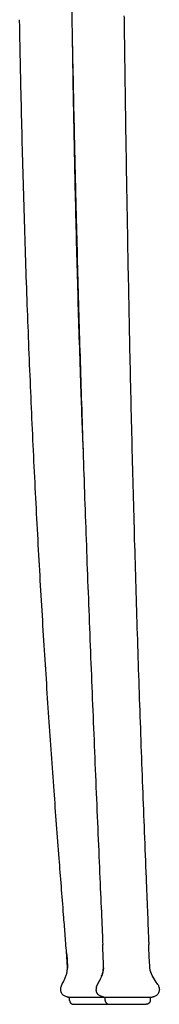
# Model space of a CAD drawing. Header units: millimetres. Extents: x -51070 to 51015663, y -411665 to 5486839.
# Tile 3 of 31: x 51014792 to 51014845, y 5484764 to 5485137. Entities that reach past the tile are written whole.
import ezdxf

# ---------------------------------------------------------------- set-up
doc = ezdxf.new("R2010")
doc.units = ezdxf.units.MM
doc.layers.add('08-01-2026-braccioli-080126', color=7, linetype='Continuous', true_color=0x000000)

msp = doc.modelspace()

# ---------------------------------------------------------------- linework, layer by layer
at = {"layer": '08-01-2026-braccioli-080126', "color": 7}
for points, degree in [([(51014811.15, 5485165.88), (51014811.28, 5485157.27), (51014811.48, 5485145.01), (51014811.71, 5485132.9)], 3), ([(51014791.9, 5485129.58), (51014791.86, 5485132.08), (51014791.81, 5485134.6), (51014791.76, 5485137.12)], 3), ([(51014791.9, 5485129.58), (51014791.86, 5485132.08), (51014791.81, 5485134.6), (51014791.76, 5485137.12)], 3), ([(51014831.44, 5485138.53), (51014831.47, 5485136.66), (51014831.49, 5485134.79), (51014831.52, 5485132.92)], 3), ([(51014831.44, 5485138.53), (51014831.47, 5485136.66), (51014831.49, 5485134.79), (51014831.52, 5485132.92)], 3), ([(51014811.71, 5485132.9), (51014811.93, 5485120.8), (51014812.18, 5485108.85), (51014812.44, 5485096.9)], 3), ([(51014811.72, 5485132.08), (51014811.73, 5485131.28), (51014811.75, 5485130.47), (51014811.76, 5485129.66)], 3), ([(51014831.52, 5485132.92), (51014831.69, 5485120.94), (51014831.86, 5485108.94), (51014832.05, 5485096.92)], 3), ([(51014831.52, 5485132.92), (51014831.69, 5485120.94), (51014831.86, 5485108.94), (51014832.05, 5485096.92)], 3), ([(51014811.76, 5485129.66), (51014811.76, 5485129.66), (51014811.76, 5485129.66), (51014811.76, 5485129.66)], 3), ([(51014793.56, 5485062.7), (51014793.21, 5485073.99), (51014792.9, 5485085.3), (51014792.62, 5485096.6)], 3), ([(51014793.56, 5485062.7), (51014793.21, 5485073.99), (51014792.9, 5485085.3), (51014792.62, 5485096.6)], 3), ([(51014812.32, 5485096.71), (51014812.54, 5485085.41), (51014812.78, 5485074.1), (51014813.06, 5485062.82)], 3), ([(51014812.32, 5485096.71), (51014812.54, 5485085.41), (51014812.78, 5485074.1), (51014813.06, 5485062.82)], 3), ([(51014832.05, 5485096.92), (51014832.23, 5485084.97), (51014832.43, 5485073.02), (51014832.64, 5485061.08)], 3), ([(51014832.05, 5485096.92), (51014832.23, 5485084.97), (51014832.43, 5485073.02), (51014832.64, 5485061.08)], 3), ([(51014794.69, 5485029.13), (51014794.28, 5485040.32), (51014793.9, 5485051.51), (51014793.56, 5485062.7)], 3), ([(51014794.69, 5485029.13), (51014794.28, 5485040.32), (51014793.9, 5485051.51), (51014793.56, 5485062.7)], 3), ([(51014813.06, 5485062.82), (51014813.33, 5485051.63), (51014813.63, 5485040.44), (51014813.96, 5485029.25)], 3), ([(51014813.06, 5485062.82), (51014813.33, 5485051.63), (51014813.63, 5485040.44), (51014813.96, 5485029.25)], 3), ([(51014813.29, 5485061.05), (51014813.6, 5485049.11), (51014813.92, 5485037.16), (51014814.26, 5485025.22)], 3), ([(51014813.29, 5485061.05), (51014813.6, 5485049.11), (51014813.92, 5485037.16), (51014814.26, 5485025.22)], 3), ([(51014832.64, 5485061.08), (51014832.85, 5485049.13), (51014833.08, 5485037.18), (51014833.32, 5485025.23)], 3), ([(51014832.64, 5485061.08), (51014832.85, 5485049.13), (51014833.08, 5485037.18), (51014833.32, 5485025.23)], 3), ([(51014796.02, 5484996.07), (51014795.54, 5485007.1), (51014795.1, 5485018.12), (51014794.69, 5485029.13)], 3), ([(51014796.02, 5484996.07), (51014795.54, 5485007.1), (51014795.1, 5485018.12), (51014794.69, 5485029.13)], 3), ([(51014813.96, 5485029.25), (51014814.28, 5485018.23), (51014814.64, 5485007.21), (51014815.02, 5484996.18)], 3), ([(51014813.96, 5485029.25), (51014814.28, 5485018.23), (51014814.64, 5485007.21), (51014815.02, 5484996.18)], 3), ([(51014814.26, 5485025.22), (51014814.61, 5485013.27), (51014814.97, 5485001.33), (51014815.36, 5484989.39)], 3), ([(51014814.26, 5485025.22), (51014814.61, 5485013.27), (51014814.97, 5485001.33), (51014815.36, 5484989.39)], 3), ([(51014833.32, 5485025.23), (51014833.56, 5485013.29), (51014833.82, 5485001.34), (51014834.1, 5484989.4)], 3), ([(51014833.32, 5485025.23), (51014833.56, 5485013.29), (51014833.82, 5485001.34), (51014834.1, 5484989.4)], 3), ([(51014797.53, 5484963.72), (51014796.99, 5484974.52), (51014796.49, 5484985.3), (51014796.02, 5484996.07)], 3), ([(51014797.53, 5484963.72), (51014796.99, 5484974.52), (51014796.49, 5484985.3), (51014796.02, 5484996.07)], 3), ([(51014815.02, 5484996.18), (51014815.31, 5484988.17), (51014815.61, 5484980.15), (51014815.93, 5484972.13)], 3), ([(51014815.02, 5484996.18), (51014815.31, 5484988.17), (51014815.61, 5484980.15), (51014815.93, 5484972.13)], 3), ([(51014815.36, 5484989.39), (51014815.74, 5484977.45), (51014816.15, 5484965.51), (51014816.57, 5484953.58)], 3), ([(51014815.36, 5484989.39), (51014815.74, 5484977.45), (51014816.15, 5484965.51), (51014816.57, 5484953.58)], 3), ([(51014834.1, 5484989.4), (51014834.39, 5484977.46), (51014834.69, 5484965.52), (51014835.01, 5484953.59)], 3), ([(51014834.1, 5484989.4), (51014834.39, 5484977.46), (51014834.69, 5484965.52), (51014835.01, 5484953.59)], 3), ([(51014799.19, 5484932.26), (51014798.6, 5484942.76), (51014798.05, 5484953.25), (51014797.53, 5484963.72)], 3), ([(51014799.19, 5484932.26), (51014798.6, 5484942.76), (51014798.05, 5484953.25), (51014797.53, 5484963.72)], 3), ([(51014816.21, 5484963.93), (51014816.24, 5484963.89), (51014816.26, 5484963.85), (51014816.26, 5484963.82)], 3), ([(51014816.57, 5484953.58), (51014816.99, 5484941.65), (51014817.43, 5484929.72), (51014817.89, 5484917.79)], 3), ([(51014835.01, 5484953.59), (51014835.33, 5484941.66), (51014835.67, 5484929.72), (51014836.04, 5484917.8)], 3), ([(51014835.01, 5484953.59), (51014835.33, 5484941.66), (51014835.67, 5484929.72), (51014836.04, 5484917.8)], 3), ([(51014801, 5484901.86), (51014800.36, 5484912.02), (51014799.76, 5484922.15), (51014799.19, 5484932.26)], 3), ([(51014801, 5484901.86), (51014800.36, 5484912.02), (51014799.76, 5484922.15), (51014799.19, 5484932.26)], 3), ([(51014817.89, 5484917.79), (51014818.35, 5484905.87), (51014818.82, 5484893.94), (51014819.31, 5484882.03)], 3), ([(51014836.04, 5484917.8), (51014836.4, 5484905.87), (51014836.79, 5484893.95), (51014837.2, 5484882.03)], 3), ([(51014836.04, 5484917.8), (51014836.4, 5484905.87), (51014836.79, 5484893.95), (51014837.2, 5484882.03)], 3), ([(51014801, 5484901.88), (51014801, 5484901.88), (51014801, 5484901.88), (51014801, 5484901.88)], 3), ([(51014801, 5484901.88), (51014801, 5484901.88), (51014801, 5484901.88), (51014801, 5484901.88)], 3), ([(51014802.9, 5484872.71), (51014802.24, 5484882.45), (51014801.6, 5484892.17), (51014801, 5484901.86)], 3), ([(51014802.9, 5484872.71), (51014802.24, 5484882.45), (51014801.6, 5484892.17), (51014801, 5484901.86)], 3), ([(51014819.31, 5484882.03), (51014819.8, 5484870.11), (51014820.29, 5484858.2), (51014820.8, 5484846.29)], 3), ([(51014837.2, 5484882.03), (51014837.61, 5484870.11), (51014838.04, 5484858.2), (51014838.49, 5484846.29)], 3), ([(51014837.2, 5484882.03), (51014837.61, 5484870.11), (51014838.04, 5484858.2), (51014838.49, 5484846.29)], 3), ([(51014804.87, 5484844.97), (51014804.19, 5484854.24), (51014803.53, 5484863.49), (51014802.9, 5484872.71)], 3), ([(51014804.87, 5484844.97), (51014804.19, 5484854.24), (51014803.53, 5484863.49), (51014802.9, 5484872.71)], 3), ([(51014806.81, 5484819.28), (51014806.14, 5484827.92), (51014805.49, 5484836.49), (51014804.87, 5484844.97)], 3), ([(51014806.81, 5484819.28), (51014806.14, 5484827.92), (51014805.49, 5484836.49), (51014804.87, 5484844.97)], 3), ([(51014820.8, 5484846.29), (51014821.31, 5484834.38), (51014821.82, 5484822.47), (51014822.28, 5484811.92)], 3), ([(51014838.49, 5484846.29), (51014838.91, 5484834.96), (51014839.36, 5484823.5), (51014839.83, 5484811.92)], 3), ([(51014838.49, 5484846.29), (51014838.91, 5484834.96), (51014839.36, 5484823.5), (51014839.83, 5484811.92)], 3), ([(51014808.48, 5484797.93), (51014807.9, 5484805.21), (51014807.34, 5484812.33), (51014806.81, 5484819.28)], 3), ([(51014808.48, 5484797.93), (51014807.9, 5484805.21), (51014807.34, 5484812.33), (51014806.81, 5484819.28)], 3), ([(51014822.28, 5484811.92), (51014822.74, 5484801.37), (51014823.13, 5484792.17), (51014823.36, 5484786.63)], 3), ([(51014840.81, 5484788.27), (51014840.83, 5484787.66), (51014840.86, 5484787.11), (51014840.88, 5484786.63)], 3), ([(51014840.81, 5484788.27), (51014840.83, 5484787.66), (51014840.86, 5484787.11), (51014840.88, 5484786.63)], 3), ([(51014841.32, 5484777.87), (51014841.17, 5484779.19), (51014841.1, 5484781.08), (51014840.88, 5484786.63)], 3), ([(51014841.32, 5484777.87), (51014841.17, 5484779.19), (51014841.1, 5484781.08), (51014840.88, 5484786.63)], 3), ([(51014809.62, 5484783.49), (51014809.88, 5484780.22), (51014809.98, 5484778.76), (51014809.97, 5484777.68)], 3), ([(51014809.62, 5484783.49), (51014809.88, 5484780.22), (51014809.98, 5484778.76), (51014809.97, 5484777.68)], 3), ([(51014823.61, 5484777.9), (51014823.56, 5484776.59), (51014823.41, 5484775.87), (51014823.09, 5484775.02)], 3), ([(51014842.17, 5484774.97), (51014841.72, 5484775.83), (51014841.48, 5484776.56), (51014841.32, 5484777.87)], 3), ([(51014842.17, 5484774.97), (51014841.72, 5484775.83), (51014841.48, 5484776.56), (51014841.32, 5484777.87)], 3), ([(51014821.94, 5484772.5), (51014822.33, 5484773.26), (51014822.79, 5484774.21), (51014823.09, 5484775.02)], 3), ([(51014822.96, 5484774.7), (51014822.94, 5484774.83), (51014822.91, 5484774.95), (51014822.89, 5484775.08)], 3), ([(51014822.96, 5484774.7), (51014822.94, 5484774.83), (51014822.91, 5484774.95), (51014822.89, 5484775.08)], 3), ([(51014823.11, 5484775.07), (51014823.04, 5484775.07), (51014822.96, 5484775.07), (51014822.89, 5484775.08)], 3), ([(51014823.11, 5484775.07), (51014823.04, 5484775.07), (51014822.96, 5484775.07), (51014822.89, 5484775.08)], 3), ([(51014843.73, 5484772.43), (51014843.27, 5484773.12), (51014842.62, 5484774.11), (51014842.17, 5484774.97)], 3), ([(51014843.73, 5484772.43), (51014843.27, 5484773.12), (51014842.62, 5484774.11), (51014842.17, 5484774.97)], 3), ([(51014807.37, 5484769.67), (51014807.37, 5484770.12), (51014807.47, 5484770.56), (51014807.63, 5484770.97)], 3), ([(51014807.37, 5484769.67), (51014807.37, 5484770.12), (51014807.47, 5484770.56), (51014807.63, 5484770.97)], 3), ([(51014807.64, 5484768.41), (51014807.46, 5484768.79), (51014807.37, 5484769.23), (51014807.37, 5484769.67)], 3), ([(51014807.64, 5484768.41), (51014807.46, 5484768.79), (51014807.37, 5484769.23), (51014807.37, 5484769.67)], 3), ([(51014820.95, 5484770.22), (51014820.92, 5484770.04), (51014820.9, 5484769.85), (51014820.9, 5484769.67)], 3), ([(51014821.17, 5484768.41), (51014820.99, 5484768.79), (51014820.9, 5484769.23), (51014820.9, 5484769.67)], 3), ([(51014820.95, 5484770.22), (51014820.99, 5484770.48), (51014821.07, 5484770.73), (51014821.16, 5484770.97)], 3), ([(51014844.28, 5484771.59), (51014844.14, 5484771.82), (51014843.96, 5484772.09), (51014843.73, 5484772.43)], 3), ([(51014844.28, 5484771.59), (51014844.14, 5484771.82), (51014843.96, 5484772.09), (51014843.73, 5484772.43)], 3), ([(51014844.42, 5484771.37), (51014844.38, 5484771.44), (51014844.33, 5484771.51), (51014844.28, 5484771.59)], 3), ([(51014844.42, 5484771.37), (51014844.38, 5484771.44), (51014844.33, 5484771.51), (51014844.28, 5484771.59)], 3), ([(51014844.42, 5484771.37), (51014844.5, 5484771.24), (51014844.57, 5484771.1), (51014844.63, 5484770.96)], 3), ([(51014844.42, 5484771.37), (51014844.5, 5484771.24), (51014844.57, 5484771.1), (51014844.63, 5484770.96)], 3), ([(51014844.54, 5484771.14), (51014844.54, 5484771.14), (51014844.54, 5484771.14), (51014844.54, 5484771.14)], 3), ([(51014844.54, 5484771.14), (51014844.54, 5484771.14), (51014844.54, 5484771.14), (51014844.54, 5484771.14)], 3), ([(51014844.63, 5484770.96), (51014844.72, 5484770.75), (51014844.79, 5484770.54), (51014844.83, 5484770.33)], 3), ([(51014844.63, 5484770.96), (51014844.72, 5484770.75), (51014844.79, 5484770.54), (51014844.83, 5484770.33)], 3), ([(51014844.9, 5484769.67), (51014844.9, 5484769.23), (51014844.81, 5484768.79), (51014844.63, 5484768.41)], 3), ([(51014844.9, 5484769.67), (51014844.9, 5484769.23), (51014844.81, 5484768.79), (51014844.63, 5484768.41)], 3), ([(51014844.83, 5484770.33), (51014844.88, 5484770.11), (51014844.9, 5484769.89), (51014844.9, 5484769.67)], 3), ([(51014844.83, 5484770.33), (51014844.88, 5484770.11), (51014844.9, 5484769.89), (51014844.9, 5484769.67)], 3), ([(51014810.78, 5484765.47), (51014810.75, 5484766.09), (51014810.73, 5484766.71)], 2), ([(51014810.78, 5484765.47), (51014810.75, 5484766.09), (51014810.73, 5484766.71)], 2), ([(51014810.99, 5484766.71), (51014811.59, 5484766.71), (51014812.58, 5484766.71), (51014813.83, 5484766.71)], 3), ([(51014813.83, 5484766.71), (51014815.08, 5484766.71), (51014816.59, 5484766.71), (51014818.16, 5484766.71)], 3), ([(51014824.31, 5484765.47), (51014824.29, 5484766.09), (51014824.27, 5484766.71)], 2), ([(51014837.43, 5484766.71), (51014838.8, 5484766.71), (51014839.95, 5484766.71), (51014840.75, 5484766.71)], 3), ([(51014841.43, 5484766.71), (51014841.41, 5484766.09), (51014841.39, 5484765.47)], 2), ([(51014841.43, 5484766.71), (51014841.41, 5484766.09), (51014841.39, 5484765.47)], 2), ([(51014842.9, 5484767.03), (51014843.25, 5484767.14), (51014843.6, 5484767.26), (51014843.9, 5484767.48)], 3), ([(51014842.9, 5484767.03), (51014843.25, 5484767.14), (51014843.6, 5484767.26), (51014843.9, 5484767.48)], 3)]:
    msp.add_open_spline(points, degree=degree, dxfattribs=at)
for points, knots in [([(51014792.62, 5485096.6), (51014792.49, 5485102.21), (51014792.35, 5485107.84), (51014792.23, 5485113.48), (51014792.12, 5485118.81), (51014792.01, 5485124.18), (51014791.9, 5485129.58)], [0, 0, 0, 0, 16.900361, 16.900361, 16.900361, 33.014796, 33.014796, 33.014796, 33.014796]), ([(51014792.62, 5485096.6), (51014792.49, 5485102.21), (51014792.35, 5485107.84), (51014792.23, 5485113.48), (51014792.12, 5485118.81), (51014792.01, 5485124.18), (51014791.9, 5485129.58)], [0, 0, 0, 0, 16.900361, 16.900361, 16.900361, 33.014796, 33.014796, 33.014796, 33.014796]), ([(51014811.76, 5485129.66), (51014811.84, 5485124.26), (51014811.93, 5485118.9), (51014812.02, 5485113.58), (51014812.11, 5485107.94), (51014812.22, 5485102.32), (51014812.32, 5485096.71)], [0.000268, 0.000268, 0.000268, 0.000268, 16.097981, 16.097981, 16.097981, 32.98533, 32.98533, 32.98533, 32.98533]), ([(51014811.76, 5485129.66), (51014811.84, 5485124.26), (51014811.93, 5485118.9), (51014812.02, 5485113.58), (51014812.11, 5485107.94), (51014812.22, 5485102.32), (51014812.32, 5485096.71)], [0.000268, 0.000268, 0.000268, 0.000268, 16.097981, 16.097981, 16.097981, 32.98533, 32.98533, 32.98533, 32.98533]), ([(51014839.83, 5484811.92), (51014840.01, 5484807.57), (51014840.18, 5484803.46), (51014840.49, 5484795.98), (51014840.64, 5484792.2), (51014840.81, 5484788.27)], [0, 0, 0, 0, 12.253012, 12.253012, 23.755619, 23.755619, 23.755619, 23.755619]), ([(51014839.83, 5484811.92), (51014840.01, 5484807.57), (51014840.18, 5484803.46), (51014840.49, 5484795.98), (51014840.64, 5484792.2), (51014840.81, 5484788.27)], [0, 0, 0, 0, 12.253012, 12.253012, 23.755619, 23.755619, 23.755619, 23.755619]), ([(51014809.62, 5484783.43), (51014809.52, 5484784.75), (51014809.42, 5484786.04), (51014809.24, 5484788.35), (51014809.14, 5484789.55), (51014808.86, 5484793.08), (51014808.68, 5484795.44), (51014808.48, 5484797.93)], [0, 0, 0, 0, 4.491093, 4.491093, 8.344313, 8.344313, 14.858372, 14.858372, 14.858372, 14.858372]), ([(51014809.62, 5484783.43), (51014809.52, 5484784.75), (51014809.42, 5484786.04), (51014809.24, 5484788.35), (51014809.14, 5484789.55), (51014808.86, 5484793.08), (51014808.68, 5484795.44), (51014808.48, 5484797.93)], [0, 0, 0, 0, 4.491093, 4.491093, 8.344313, 8.344313, 14.858372, 14.858372, 14.858372, 14.858372]), ([(51014823.61, 5484777.9), (51014823.63, 5484778.59), (51014823.62, 5484779.36), (51014823.59, 5484780.71), (51014823.57, 5484781.42), (51014823.48, 5484783.74), (51014823.42, 5484785.22), (51014823.36, 5484786.63)], [0, 0, 0, 0, 2.301109, 2.301109, 4.458312, 4.458312, 8.759326, 8.759326, 8.759326, 8.759326]), ([(51014809.93, 5484777.65), (51014809.94, 5484778.18), (51014809.93, 5484778.75), (51014809.88, 5484779.74), (51014809.85, 5484780.24), (51014809.76, 5484781.65), (51014809.69, 5484782.56), (51014809.62, 5484783.43)], [0, 0, 0, 0, 1.631794, 1.631794, 3.048545, 3.048545, 5.898245, 5.898245, 5.898245, 5.898245]), ([(51014809.93, 5484777.65), (51014809.94, 5484778.18), (51014809.93, 5484778.75), (51014809.88, 5484779.74), (51014809.85, 5484780.24), (51014809.76, 5484781.65), (51014809.69, 5484782.56), (51014809.62, 5484783.43)], [0, 0, 0, 0, 1.631794, 1.631794, 3.048545, 3.048545, 5.898245, 5.898245, 5.898245, 5.898245]), ([(51014809.48, 5484775.04), (51014809.62, 5484775.45), (51014809.73, 5484775.84), (51014809.88, 5484776.72), (51014809.92, 5484777.19), (51014809.93, 5484777.65)], [0, 0, 0, 0, 1.354107, 1.354107, 2.766387, 2.766387, 2.766387, 2.766387]), ([(51014809.48, 5484775.04), (51014809.62, 5484775.45), (51014809.73, 5484775.84), (51014809.88, 5484776.72), (51014809.92, 5484777.19), (51014809.93, 5484777.65)], [0, 0, 0, 0, 1.354107, 1.354107, 2.766387, 2.766387, 2.766387, 2.766387]), ([(51014823.09, 5484775.02), (51014823.28, 5484775.53), (51014823.41, 5484775.98), (51014823.56, 5484776.97), (51014823.59, 5484777.44), (51014823.61, 5484777.9)], [0, 0, 0, 0, 1.604893, 1.604893, 2.954095, 2.954095, 2.954095, 2.954095]), ([(51014823.09, 5484775.02), (51014823.28, 5484775.53), (51014823.41, 5484775.98), (51014823.56, 5484776.97), (51014823.59, 5484777.44), (51014823.61, 5484777.9)], [0, 0, 0, 0, 1.604893, 1.604893, 2.954095, 2.954095, 2.954095, 2.954095]), ([(51014808.39, 5484772.51), (51014808.58, 5484772.89), (51014808.78, 5484773.34), (51014809.14, 5484774.14), (51014809.33, 5484774.61), (51014809.48, 5484775.04)], [0, 0, 0, 0, 1.418208, 1.418208, 2.965747, 2.965747, 2.965747, 2.965747]), ([(51014808.39, 5484772.51), (51014808.58, 5484772.89), (51014808.78, 5484773.34), (51014809.14, 5484774.14), (51014809.33, 5484774.61), (51014809.48, 5484775.04)], [0, 0, 0, 0, 1.418208, 1.418208, 2.965747, 2.965747, 2.965747, 2.965747]), ([(51014807.63, 5484770.97), (51014807.74, 5484771.26), (51014807.87, 5484771.5), (51014808.13, 5484772.01), (51014808.26, 5484772.26), (51014808.39, 5484772.51)], [0, 0, 0, 0, 0.898215, 0.898215, 1.762892, 1.762892, 1.762892, 1.762892]), ([(51014807.63, 5484770.97), (51014807.74, 5484771.26), (51014807.87, 5484771.5), (51014808.13, 5484772.01), (51014808.26, 5484772.26), (51014808.39, 5484772.51)], [0, 0, 0, 0, 0.898215, 0.898215, 1.762892, 1.762892, 1.762892, 1.762892]), ([(51014821.16, 5484770.97), (51014821.27, 5484771.24), (51014821.41, 5484771.5), (51014821.68, 5484772.01), (51014821.81, 5484772.24), (51014821.94, 5484772.5)], [0, 0, 0, 0, 0.86084, 0.86084, 1.716967, 1.716967, 1.716967, 1.716967]), ([(51014808.37, 5484767.48), (51014808.22, 5484767.59), (51014808.08, 5484767.73), (51014807.96, 5484767.88), (51014807.83, 5484768.04), (51014807.73, 5484768.22), (51014807.64, 5484768.41)], [0.011216, 0.011216, 0.011216, 0.011216, 0.591419, 0.591419, 0.591419, 1.206058, 1.206058, 1.206058, 1.206058]), ([(51014808.37, 5484767.48), (51014808.22, 5484767.59), (51014808.08, 5484767.73), (51014807.96, 5484767.88), (51014807.83, 5484768.04), (51014807.73, 5484768.22), (51014807.64, 5484768.41)], [0.011216, 0.011216, 0.011216, 0.011216, 0.591419, 0.591419, 0.591419, 1.206058, 1.206058, 1.206058, 1.206058]), ([(51014810.31, 5484766.71), (51014810, 5484766.81), (51014809.68, 5484766.92), (51014809.37, 5484767.03), (51014809.02, 5484767.14), (51014808.67, 5484767.26), (51014808.37, 5484767.48)], [0.082635, 0.082635, 0.082635, 0.082635, 1.077247, 1.077247, 1.077247, 2.187695, 2.187695, 2.187695, 2.187695]), ([(51014810.31, 5484766.71), (51014810, 5484766.81), (51014809.68, 5484766.92), (51014809.37, 5484767.03), (51014809.02, 5484767.14), (51014808.67, 5484767.26), (51014808.37, 5484767.48)], [0.082635, 0.082635, 0.082635, 0.082635, 1.077247, 1.077247, 1.077247, 2.187695, 2.187695, 2.187695, 2.187695]), ([(51014808.47, 5484767.48), (51014808.77, 5484767.26), (51014809.11, 5484767.14), (51014809.46, 5484767.03), (51014809.51, 5484767.01), (51014809.56, 5484766.99), (51014809.61, 5484766.97), (51014809.68, 5484766.95), (51014809.75, 5484766.93), (51014809.82, 5484766.9), (51014809.9, 5484766.87), (51014809.99, 5484766.84), (51014810.08, 5484766.81), (51014810.18, 5484766.78), (51014810.29, 5484766.74), (51014810.39, 5484766.71)], [0, 0, 0, 0, 1.110556, 1.110556, 1.110556, 1.276305, 1.276305, 1.276305, 1.491778, 1.491778, 1.491778, 1.771894, 1.771894, 1.771894, 2.105063, 2.105063, 2.105063, 2.105063]), ([(51014808.47, 5484767.48), (51014808.77, 5484767.26), (51014809.11, 5484767.14), (51014809.46, 5484767.03), (51014809.51, 5484767.01), (51014809.56, 5484766.99), (51014809.61, 5484766.97), (51014809.68, 5484766.95), (51014809.75, 5484766.93), (51014809.82, 5484766.9), (51014809.9, 5484766.87), (51014809.99, 5484766.84), (51014810.08, 5484766.81), (51014810.18, 5484766.78), (51014810.29, 5484766.74), (51014810.39, 5484766.71)], [0, 0, 0, 0, 1.110556, 1.110556, 1.110556, 1.276305, 1.276305, 1.276305, 1.491778, 1.491778, 1.491778, 1.771894, 1.771894, 1.771894, 2.105063, 2.105063, 2.105063, 2.105063]), ([(51014810.31, 5484766.71), (51014810.31, 5484766.71), (51014810.32, 5484766.71), (51014810.33, 5484766.71), (51014810.35, 5484766.71), (51014810.4, 5484766.71), (51014810.48, 5484766.71), (51014810.61, 5484766.71), (51014810.77, 5484766.71), (51014810.92, 5484766.71), (51014810.99, 5484766.71)], [-3.537147, -3.537147, -3.537147, -3.537147, -3.261218, -2.964675, -2.668115, -2.371548, -1.778511, -1.18556, -0.59273, 0, 0, 0, 0]), ([(51014810.31, 5484766.71), (51014810.31, 5484766.71), (51014810.32, 5484766.71), (51014810.33, 5484766.71), (51014810.35, 5484766.71), (51014810.4, 5484766.71), (51014810.48, 5484766.71), (51014810.61, 5484766.71), (51014810.77, 5484766.71), (51014810.92, 5484766.71), (51014810.99, 5484766.71)], [-3.537147, -3.537147, -3.537147, -3.537147, -3.261218, -2.964675, -2.668115, -2.371548, -1.778511, -1.18556, -0.59273, 0, 0, 0, 0]), ([(51014818.16, 5484766.71), (51014818.25, 5484766.71), (51014818.45, 5484766.71), (51014818.75, 5484766.71), (51014819.04, 5484766.71), (51014819.34, 5484766.71), (51014819.63, 5484766.71), (51014819.93, 5484766.71), (51014820.23, 5484766.71), (51014820.62, 5484766.71), (51014821.11, 5484766.71), (51014821.68, 5484766.71), (51014822.25, 5484766.71), (51014822.62, 5484766.71), (51014822.81, 5484766.71)], [-4.743486, -4.743486, -4.743486, -4.743486, -4.447089, -4.150661, -3.854207, -3.557721, -3.261205, -2.964663, -2.668103, -2.371537, -1.778505, -1.185559, -0.592735, 0, 0, 0, 0]), ([(51014823.84, 5484766.71), (51014823.74, 5484766.74), (51014823.63, 5484766.78), (51014823.53, 5484766.81), (51014823.44, 5484766.84), (51014823.35, 5484766.87), (51014823.26, 5484766.9), (51014823.19, 5484766.93), (51014823.13, 5484766.95), (51014823.06, 5484766.97), (51014823.01, 5484766.99), (51014822.95, 5484767.01), (51014822.9, 5484767.03), (51014822.55, 5484767.14), (51014822.2, 5484767.26), (51014821.9, 5484767.48)], [0, 0, 0, 0, 0.333169, 0.333169, 0.333169, 0.613285, 0.613285, 0.613285, 0.828759, 0.828759, 0.828759, 0.994507, 0.994507, 0.994507, 2.105063, 2.105063, 2.105063, 2.105063]), ([(51014822.81, 5484766.71), (51014822.9, 5484766.71), (51014823.08, 5484766.71), (51014823.35, 5484766.71), (51014823.6, 5484766.71), (51014823.77, 5484766.71), (51014823.84, 5484766.71)], [-4.743486, -4.743486, -4.743486, -4.743486, -4.447079, -4.150654, -3.854201, -3.589344, -3.589344, -3.589344, -3.589344]), ([(51014823.84, 5484766.71), (51014823.84, 5484766.71), (51014823.85, 5484766.71), (51014823.86, 5484766.71), (51014823.89, 5484766.71), (51014823.92, 5484766.71), (51014823.96, 5484766.71), (51014824.02, 5484766.71), (51014824.08, 5484766.71), (51014824.18, 5484766.71), (51014824.32, 5484766.71), (51014824.53, 5484766.71), (51014824.77, 5484766.71), (51014824.96, 5484766.71), (51014825.06, 5484766.71)], [-4.743486, -4.743486, -4.743486, -4.743486, -4.447088, -4.150661, -3.854207, -3.557721, -3.261204, -2.964662, -2.668103, -2.371537, -1.778505, -1.185559, -0.592735, 0, 0, 0, 0]), ([(51014825.06, 5484766.71), (51014825.11, 5484766.71), (51014825.21, 5484766.71), (51014825.37, 5484766.71), (51014825.54, 5484766.71), (51014825.71, 5484766.71), (51014825.9, 5484766.71), (51014826.09, 5484766.71), (51014826.29, 5484766.71), (51014826.57, 5484766.71), (51014826.93, 5484766.71), (51014827.38, 5484766.71), (51014827.86, 5484766.71), (51014828.2, 5484766.71), (51014828.37, 5484766.71)], [-4.743466, -4.743466, -4.743466, -4.743466, -4.447059, -4.150636, -3.854185, -3.557702, -3.261188, -2.964648, -2.668092, -2.371528, -1.778498, -1.185554, -0.592732, 0, 0, 0, 0]), ([(51014828.37, 5484766.71), (51014828.46, 5484766.71), (51014828.63, 5484766.71), (51014828.89, 5484766.71), (51014829.16, 5484766.71), (51014829.43, 5484766.71), (51014829.71, 5484766.71), (51014829.99, 5484766.71), (51014830.27, 5484766.71), (51014830.65, 5484766.71), (51014831.13, 5484766.71), (51014831.72, 5484766.71), (51014832.31, 5484766.71), (51014832.7, 5484766.71), (51014832.9, 5484766.71)], [-4.743453, -4.743453, -4.743453, -4.743453, -4.447048, -4.150625, -3.854175, -3.557693, -3.26118, -2.964642, -2.668086, -2.371524, -1.778493, -1.185549, -0.592725, 0, 0, 0, 0]), ([(51014832.9, 5484766.71), (51014833, 5484766.71), (51014833.2, 5484766.71), (51014833.49, 5484766.71), (51014833.79, 5484766.71), (51014834.08, 5484766.71), (51014834.38, 5484766.71), (51014834.67, 5484766.71), (51014834.96, 5484766.71), (51014835.34, 5484766.71), (51014835.81, 5484766.71), (51014836.37, 5484766.71), (51014836.91, 5484766.71), (51014837.26, 5484766.71), (51014837.43, 5484766.71)], [-4.743465, -4.743465, -4.743465, -4.743465, -4.447059, -4.150636, -3.854185, -3.557702, -3.261188, -2.964648, -2.668092, -2.371528, -1.778498, -1.185554, -0.592732, 0, 0, 0, 0]), ([(51014840.75, 5484766.71), (51014840.79, 5484766.71), (51014840.89, 5484766.71), (51014841.03, 5484766.71), (51014841.15, 5484766.71), (51014841.27, 5484766.71), (51014841.38, 5484766.71), (51014841.48, 5484766.71), (51014841.57, 5484766.71), (51014841.68, 5484766.71), (51014841.79, 5484766.71), (51014841.89, 5484766.71), (51014841.95, 5484766.71), (51014841.95, 5484766.71), (51014841.96, 5484766.71)], [-4.743485, -4.743485, -4.743485, -4.743485, -4.447088, -4.150661, -3.854206, -3.557721, -3.261204, -2.964662, -2.668103, -2.371537, -1.778505, -1.185559, -0.592735, 0, 0, 0, 0]), ([(51014841.96, 5484766.71), (51014842.06, 5484766.74), (51014842.17, 5484766.78), (51014842.27, 5484766.81), (51014842.36, 5484766.84), (51014842.45, 5484766.87), (51014842.54, 5484766.9), (51014842.61, 5484766.93), (51014842.68, 5484766.95), (51014842.74, 5484766.97), (51014842.8, 5484766.99), (51014842.85, 5484767.01), (51014842.9, 5484767.03)], [-2.1050513, -2.1050513, -2.1050513, -2.1050513, -1.7718938, -1.7718938, -1.7718938, -1.4917782, -1.4917782, -1.4917782, -1.2763046, -1.2763046, -1.2763046, -1.1105557, -1.1105557, -1.1105557, -1.1105557]), ([(51014841.96, 5484766.71), (51014842.06, 5484766.74), (51014842.17, 5484766.78), (51014842.27, 5484766.81), (51014842.36, 5484766.84), (51014842.45, 5484766.87), (51014842.54, 5484766.9), (51014842.61, 5484766.93), (51014842.68, 5484766.95), (51014842.74, 5484766.97), (51014842.8, 5484766.99), (51014842.85, 5484767.01), (51014842.9, 5484767.03)], [-2.1050513, -2.1050513, -2.1050513, -2.1050513, -1.7718938, -1.7718938, -1.7718938, -1.4917782, -1.4917782, -1.4917782, -1.2763046, -1.2763046, -1.2763046, -1.1105557, -1.1105557, -1.1105557, -1.1105557]), ([(51014844.63, 5484768.41), (51014844.55, 5484768.22), (51014844.44, 5484768.04), (51014844.31, 5484767.88), (51014844.19, 5484767.73), (51014844.05, 5484767.59), (51014843.9, 5484767.48)], [0.012582, 0.012582, 0.012582, 0.012582, 0.627238, 0.627238, 0.627238, 1.207465, 1.207465, 1.207465, 1.207465]), ([(51014844.63, 5484768.41), (51014844.55, 5484768.22), (51014844.44, 5484768.04), (51014844.31, 5484767.88), (51014844.19, 5484767.73), (51014844.05, 5484767.59), (51014843.9, 5484767.48)], [0.012582, 0.012582, 0.012582, 0.012582, 0.627238, 0.627238, 0.627238, 1.207465, 1.207465, 1.207465, 1.207465])]:
    msp.add_open_spline(points, degree=3, knots=knots, dxfattribs=at)
for points, weights in [([(51014812.44, 5485096.9), (51014812.84, 5485078.93), (51014813.29, 5485061.05)], [1, 0.999943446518, 1]), ([(51014812.44, 5485096.9), (51014812.84, 5485078.93), (51014813.29, 5485061.05)], [1, 0.999943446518, 1]), ([(51014821.9, 5484767.48), (51014821.44, 5484767.82), (51014821.17, 5484768.41)], [1, 0.954126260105, 1])]:
    msp.add_rational_spline(points, weights, degree=2, dxfattribs=at)
for points, weights, knots in [([(51014810.78, 5484765.47), (51014810.8, 5484764.85), (51014811.25, 5484764.43), (51014811.68, 5484764.03), (51014812.28, 5484764.03)], [1, 0.853553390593, 0.853553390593, 0.853553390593, 0.985995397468], [0, 0, 0, 1.242641, 1.242641, 2.424372, 2.424372, 2.424372]), ([(51014810.78, 5484765.47), (51014810.8, 5484764.85), (51014811.25, 5484764.43), (51014811.68, 5484764.03), (51014812.28, 5484764.03)], [1, 0.853553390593, 0.853553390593, 0.853553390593, 0.985995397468], [0, 0, 0, 1.242641, 1.242641, 2.424372, 2.424372, 2.424372]), ([(51014812.28, 5484764.03), (51014812.28, 5484764.03), (51014819.32, 5484764.03), (51014824, 5484764.03), (51014825.81, 5484764.03)], [1, 0.707106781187, 1, 0.784221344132, 0.88637718], [0, 0, 0, 11.061457, 11.061457, 19.210592, 19.210592, 19.210592]), ([(51014812.28, 5484764.03), (51014812.28, 5484764.03), (51014819.32, 5484764.03), (51014824, 5484764.03), (51014825.81, 5484764.03)], [1, 0.707106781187, 1, 0.784221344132, 0.88637718], [0, 0, 0, 11.061457, 11.061457, 19.210592, 19.210592, 19.210592]), ([(51014824.31, 5484765.47), (51014824.33, 5484764.85), (51014824.79, 5484764.43), (51014825.22, 5484764.03), (51014825.81, 5484764.03)], [1, 0.853553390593, 0.853553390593, 0.853553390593, 0.985995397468], [0, 0, 0, 1.242641, 1.242641, 2.424372, 2.424372, 2.424372]), ([(51014825.81, 5484764.03), (51014825.81, 5484764.03), (51014832.85, 5484764.03), (51014839.89, 5484764.03), (51014839.89, 5484764.03)], [1, 0.707106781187, 1, 0.707106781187, 1], [0, 0, 0, 11.061457, 11.061457, 22.122914, 22.122914, 22.122914]), ([(51014825.81, 5484764.03), (51014825.81, 5484764.03), (51014832.85, 5484764.03), (51014839.89, 5484764.03), (51014839.89, 5484764.03)], [1, 0.707106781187, 1, 0.707106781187, 1], [0, 0, 0, 11.061457, 11.061457, 22.122914, 22.122914, 22.122914]), ([(51014841.39, 5484765.47), (51014841.37, 5484764.85), (51014840.92, 5484764.43), (51014840.48, 5484764.03), (51014839.89, 5484764.03)], [1, 0.853553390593, 0.853553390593, 0.853553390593, 0.985995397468], [0, 0, 0, 1.242641, 1.242641, 2.424372, 2.424372, 2.424372]), ([(51014841.39, 5484765.47), (51014841.37, 5484764.85), (51014840.92, 5484764.43), (51014840.48, 5484764.03), (51014839.89, 5484764.03)], [1, 0.853553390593, 0.853553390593, 0.853553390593, 0.985995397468], [0, 0, 0, 1.242641, 1.242641, 2.424372, 2.424372, 2.424372])]:
    msp.add_rational_spline(points, weights, degree=2, knots=knots, dxfattribs=at)

doc.saveas('drawing.dxf')
